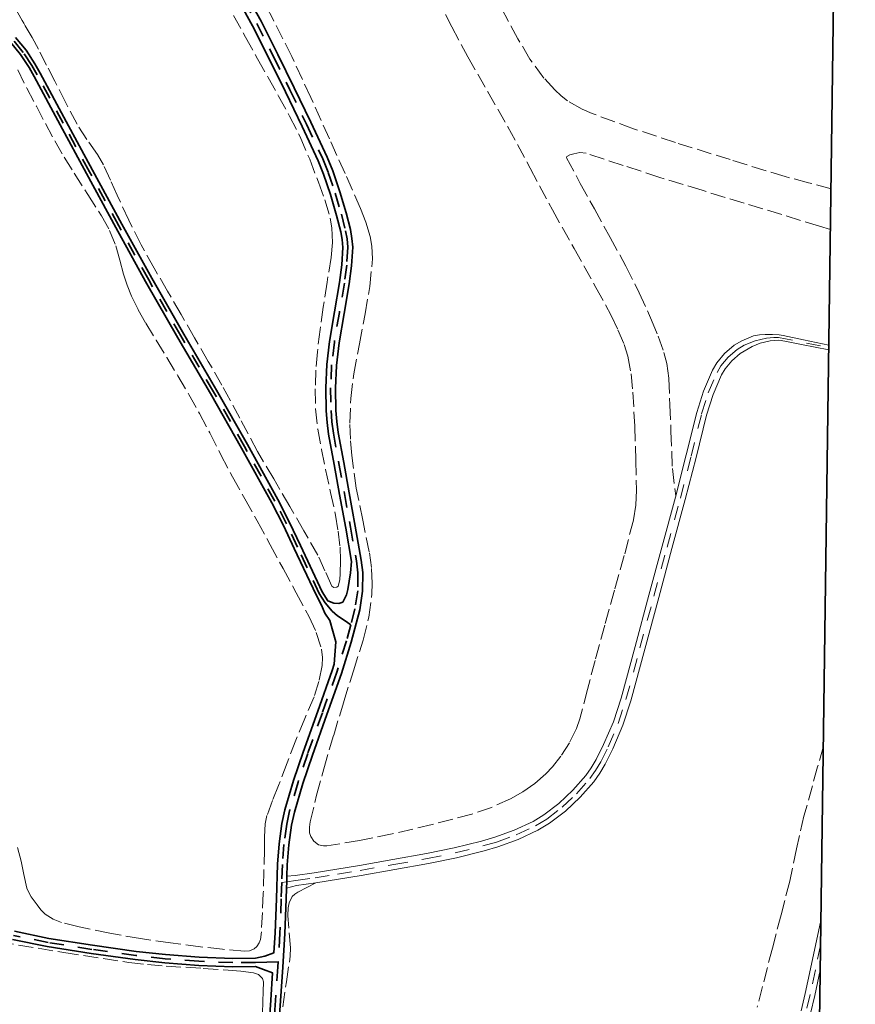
# Model space of a CAD drawing. Header units: metres. Extents: x 397317 to 400830, y 4588008 to 4590370.
# Tile 86 of 89: x 400536 to 400830, y 4589411 to 4589758. Entities that reach past the tile are written whole.
import ezdxf

# ---------------------------------------------------------------- set-up
doc = ezdxf.new("R2010")
doc.units = ezdxf.units.M
doc.header["$MEASUREMENT"] = 0
doc.linetypes.add('bt5mv20_nopinta', pattern=[10, 5, -5])
doc.linetypes.add('bt5mv20_tlin1', pattern=[7, 5.25, -1.75])
for name, color, linetype, lineweight in [('PAR01_LN', 7, 'Continuous', 15), ('VIA01_LN', 7, 'Continuous', 15), ('VIA04_LN', 7, 'Continuous', 15), ('VIA16_LN', 7, 'Continuous', 15), ('VIA19_LN', 7, 'Continuous', 15), ('VIR01_LN', 7, 'Continuous', 15)]:
    doc.layers.add(name, color=color, linetype=linetype, lineweight=lineweight)

msp = doc.modelspace()

# ---------------------------------------------------------------- linework, layer by layer
at = {"layer": 'PAR01_LN', "color": 3, "linetype": 'bt5mv20_tlin1', "lineweight": 15}
for points in [[(400631.9, 4589744.56, 211.58), (400624.71, 4589758.83, 211.56), (400617.04, 4589772.86, 211.57), (400612.66, 4589780.35, 211.6), (400608, 4589787.75, 211.66), (400605.57, 4589791.17, 211.7), (400603.14, 4589794.37, 211.87), (400603.11, 4589794.37, 211.92), (400601.94, 4589795.78, 213.22), (400601.3, 4589796.6, 213.7), (400600.96, 4589796.91, 213.8)], [(400611.37, 4589759, 212.8), (400615.63, 4589751.38, 212.77), (400619.89, 4589743.76, 212.77), (400623.57, 4589737.2, 212.89), (400627.25, 4589730.64, 213.1), (400631.14, 4589723.51, 213.34), (400634.83, 4589716.28, 213.58), (400638.22, 4589708.38, 213.94), (400641.26, 4589700.31, 214.19), (400643.55, 4589694.06, 214.17), (400645.45, 4589687.66, 214.12), (400646.05, 4589684.22, 214.11), (400646.22, 4589679, 214.09), (400645.73, 4589673.81, 214.07), (400644.35, 4589665.02, 213.92), (400642.98, 4589656.23, 213.62), (400641.91, 4589648.4, 213.26), (400640.92, 4589640.55, 212.82), (400640.38, 4589634.05, 212.38), (400640.16, 4589627.54, 211.98), (400640.24, 4589620.39, 211.64), (400641.02, 4589613.24, 211.31), (400642.37, 4589606.1, 210.98), (400643.83, 4589599.02, 210.64), (400645.56, 4589591.01, 210.26), (400647.29, 4589582.99, 209.88), (400648.24, 4589577.35, 209.64), (400648.92, 4589571.68, 209.42), (400649.1, 4589567.05, 209.22), (400649, 4589562.41, 209.02), (400648.81, 4589560.16, 208.81), (400648.23, 4589557.95, 208.63), (400647.81, 4589557.56, 208.62), (400646.77, 4589557.49, 208.62), (400645.97, 4589557.98, 208.63), (400643.59, 4589563.42, 208.72), (400641.11, 4589568.84, 208.8), (400636.18, 4589577.45, 208.89), (400631.22, 4589586.04, 208.99), (400625.53, 4589595.75, 209.25), (400619.86, 4589605.47, 209.54), (400613.6, 4589617.15, 209.77), (400607.32, 4589628.83, 209.95), (400602.49, 4589637.17, 210), (400597.66, 4589645.51, 210.05), (400592.92, 4589653.7, 210.29), (400588.17, 4589661.88, 210.48), (400583.46, 4589670.01, 210.45), (400578.83, 4589678.2, 210.41), (400574.51, 4589686.88, 210.41), (400570.47, 4589695.69, 210.39), (400568.05, 4589701.06, 210.25), (400565.6, 4589706.41, 209.97), (400563.47, 4589710.09, 209.73), (400559.74, 4589715.3, 209.34), (400556.31, 4589720.68, 208.99), (400552.39, 4589728.26, 208.59), (400548.47, 4589735.84, 208.18), (400545.58, 4589741.49, 207.91), (400542.68, 4589747.13, 207.63), (400540.46, 4589751.31, 207.44), (400538.07, 4589755.39, 207.56), (400537.51, 4589756.3, 207.66), (400536.95, 4589757.2, 207.75), (400531.14, 4589767.61, 207.54)], [(400682.89, 4589765.58, 209.65), (400688.32, 4589754.97, 209.65), (400693.9, 4589744.43, 209.65), (400700.95, 4589732.1, 209.8), (400708.03, 4589719.78, 209.96), (400715.86, 4589705.19, 209.91), (400723.67, 4589690.59, 209.91), (400731.32, 4589676.89, 210.09), (400739.03, 4589663.22, 210.27), (400744.33, 4589653.38, 210.4), (400746.77, 4589648.33, 210.46), (400748.99, 4589643.11, 210.53), (400750.29, 4589639.01, 210.59), (400751.39, 4589632.72, 210.7), (400751.97, 4589626.35, 210.8), (400752.72, 4589614.33, 210.9), (400753.08, 4589602.3, 210.91), (400753.29, 4589591.76, 210.87), (400753.03, 4589586.48, 210.84), (400752.18, 4589581.22, 210.8), (400748.99, 4589568.8, 210.66), (400745.6, 4589556.6, 210.52), (400742.15, 4589544.21, 210.46), (400738.7, 4589531.83, 210.41), (400736.02, 4589521.56, 210.17), (400733.36, 4589511.28, 209.93), (400732.17, 4589507.78, 209.93), (400729.71, 4589502.82, 209.97), (400726.62, 4589498.05, 209.97), (400723.74, 4589494.36, 209.97), (400721.4, 4589491.83, 209.93), (400717.54, 4589488.44, 209.87), (400713.22, 4589485.51, 209.8), (400708.88, 4589483.09, 209.73), (400702.25, 4589480.03, 209.6), (400695.35, 4589477.67, 209.49), (400681.35, 4589474.02, 209.55), (400667.27, 4589470.68, 209.69), (400655.77, 4589468.32, 209.5), (400644.25, 4589466.5, 209.37), (400643.07, 4589466.45, 209.38), (400641.35, 4589466.87, 209.41), (400639.72, 4589468.12, 209.44), (400638.59, 4589469.82, 209.46), (400638.18, 4589471.12, 209.47), (400638.1, 4589473.06, 209.49), (400638.42, 4589474.98, 209.5), (400640.64, 4589484.31, 209.55), (400643.14, 4589493.61, 209.59), (400646.66, 4589505.5, 209.65), (400650.22, 4589517.37, 209.72), (400653.63, 4589528.16, 210.03), (400657.07, 4589538.98, 210.41), (400659.05, 4589547.04, 210.44), (400660.11, 4589555.22, 210.48), (400660.23, 4589558.92, 210.57), (400659.92, 4589564.49, 210.74), (400659.19, 4589570.03, 210.88), (400656.87, 4589581.27, 211.01), (400654.57, 4589592.53, 211.15), (400653.04, 4589603.97, 211.39), (400652.56, 4589609.7, 211.52), (400652.36, 4589615.43, 211.64), (400652.69, 4589624.12, 211.8), (400653.76, 4589632.81, 211.95), (400655.72, 4589643.36, 212.07), (400657.74, 4589653.86, 212.1), (400659.35, 4589663.55, 212.05), (400660.33, 4589673.26, 211.99), (400660.13, 4589677.78, 211.99), (400659.51, 4589681.17, 211.99), (400658.01, 4589686.17, 211.99), (400656.08, 4589691.03, 211.98), (400650.68, 4589703.37, 211.86), (400645.18, 4589715.6, 211.73), (400638.58, 4589730.1, 211.64), (400631.9, 4589744.56, 211.58)], [(400821.79, 4589697.98, 199.36), (400813.91, 4589700.09, 199.41), (400805.65, 4589702.25, 199.44), (400786.31, 4589708.25, 199.57), (400766.97, 4589714.24, 199.7), (400752.27, 4589719.15, 200.06), (400737.7, 4589724.49, 200.38), (400734.11, 4589726.02, 200.38), (400729.05, 4589728.96, 200.38), (400726.71, 4589730.76, 200.38), (400724.51, 4589732.79, 200.38), (400720.72, 4589736.98, 200.38), (400715.79, 4589743.65, 200.38), (400711.56, 4589750.75, 200.35), (400704.09, 4589764.72, 200.22)], [(400535.41, 4589739.89, 206.81), (400538.57, 4589733.41, 207.27), (400541.96, 4589727.03, 207.74), (400545.16, 4589720.92, 208.04), (400548.45, 4589714.84, 208.33), (400551.81, 4589709.11, 208.65), (400555.28, 4589703.45, 208.97), (400560.11, 4589695.95, 209.35), (400564.95, 4589688.43, 209.66), (400567.72, 4589683.29, 209.72), (400569.92, 4589677.9, 209.64), (400571.33, 4589672.88, 209.44), (400572.68, 4589667.86, 209.07), (400573.98, 4589663.98, 208.47), (400575.49, 4589660.17, 207.93), (400577.84, 4589655.36, 207.7), (400580.47, 4589650.68, 207.48), (400584.2, 4589644.58, 206.97), (400587.92, 4589638.49, 206.63), (400591.83, 4589632.02, 206.58), (400595.68, 4589625.5, 206.53), (400599.4, 4589618.76, 206.47), (400603, 4589611.95, 206.42), (400606.97, 4589604.23, 206.36), (400610.99, 4589596.54, 206.3), (400615.36, 4589588.74, 206.42), (400619.73, 4589580.94, 206.63), (400624.29, 4589572.57, 206.79), (400628.84, 4589564.19, 206.91), (400633.45, 4589555.66, 206.94), (400638.05, 4589547.12, 206.92), (400640.55, 4589541.6, 206.9), (400642.4, 4589535.8, 206.89), (400642.78, 4589532.89, 206.89), (400642.55, 4589529.98, 206.88), (400641.46, 4589524.42, 206.86), (400639.77, 4589518.98, 206.83), (400636.52, 4589511.37, 206.79), (400633.33, 4589503.76, 206.76), (400630.29, 4589495.73, 206.72), (400627.25, 4589487.7, 206.66), (400625.14, 4589482.47, 206.46), (400623.14, 4589477.13, 206.24), (400622.49, 4589474.18, 206.19), (400622.27, 4589469.67, 206.12), (400622.28, 4589465.15, 206.05), (400622.08, 4589457.47, 205.94), (400621.87, 4589449.79, 205.83), (400621.58, 4589442.98, 205.64), (400621.2, 4589436.17, 205.44), (400620.91, 4589433.54, 205.42), (400620.46, 4589432.27, 205.42), (400619.62, 4589431.03, 205.41), (400618.62, 4589430.15, 205.39), (400616.97, 4589429.45, 205.35), (400615.22, 4589429.34, 205.33), (400607.5, 4589430.03, 205.34), (400599.8, 4589430.93, 205.37), (400589.24, 4589432.34, 205.45), (400578.68, 4589433.81, 205.5), (400567.81, 4589435.72, 205.44), (400557, 4589437.98, 205.36), (400550.82, 4589439.52, 205.33), (400547.86, 4589440.7, 205.32), (400545.03, 4589442.36, 205.3), (400543.5, 4589443.89, 205.28), (400542.26, 4589445.65, 205.25), (400540.18, 4589448.51, 205.24), (400539.27, 4589449.99, 205.25), (400538.6, 4589451.59, 205.25), (400537.55, 4589456.34, 205.42), (400536.63, 4589461.1, 205.38), (400535.32, 4589465.88, 204.94)], [(400821.59, 4589683.6, 205.2), (400817.76, 4589684.8, 205.21), (400804.5, 4589688.86, 205.16), (400791.23, 4589692.91, 205.1), (400776.4, 4589697.43, 205.06), (400761.56, 4589701.95, 205.05), (400748.54, 4589706.22, 205.1), (400735.54, 4589710.52, 205.14), (400733.38, 4589710.72, 205.14), (400731.18, 4589710.29, 205.14), (400729.86, 4589709.94, 205.14), (400728.77, 4589709.4, 205.14), (400728.7, 4589708.86, 205.14), (400733.51, 4589699.88, 205.22), (400738.47, 4589690.91, 205.37), (400744.01, 4589680.81, 205.53), (400749.54, 4589670.71, 205.68), (400754.26, 4589661.34, 205.78), (400758.58, 4589651.71, 205.87), (400760.95, 4589646.08, 205.93), (400762.97, 4589640.34, 205.98), (400763.96, 4589636.44, 206.02), (400764.65, 4589631.15, 206.07), (400765.07, 4589621.85, 206.09), (400765.44, 4589612.54, 206.02), (400765.93, 4589599.38, 205.86), (400767.11, 4589589.74, 205.44)], [(400819.1, 4589501.6, 203.59), (400817.08, 4589494.36, 203.52), (400812.25, 4589476.91, 203.33), (400809.66, 4589465.47, 203.17), (400807.25, 4589453.98, 202.85), (400804.21, 4589442.21, 202.36), (400801.14, 4589430.45, 201.85), (400795.79, 4589409.67, 200.6)], [(400628.74, 4589409.72, 203.41), (400630, 4589418.62, 204.19), (400631.37, 4589427.56, 204.68), (400631.47, 4589430.56, 204.71), (400630.46, 4589442, 204.79), (400630.59, 4589444.59, 204.8), (400630.95, 4589446.35, 204.81), (400632.08, 4589448.59, 204.82), (400632.96, 4589449.49, 204.82), (400634.08, 4589450.22, 204.82), (400637.22, 4589451.83, 204.82), (400640.36, 4589453.45, 204.82)], [(400528.78, 4589432.69, 200.66), (400551.6, 4589428.92, 201.16), (400574.5, 4589425.44, 201.66), (400581.06, 4589424.69, 201.91), (400587.62, 4589424.13, 202.32), (400600.75, 4589423.29, 203.2), (400609.51, 4589422.68, 203.52), (400613.96, 4589422.3, 203.57), (400618.41, 4589421.8, 203.6), (400620.23, 4589421.1, 203.61), (400621.61, 4589419.7, 203.62), (400621.91, 4589418.55, 203.63), (400621.81, 4589415.11, 203.69), (400621.71, 4589411.68, 203.75), (400621.6, 4589407.42, 203.73)]]:
    msp.add_polyline3d(points, dxfattribs=at)
at = {"layer": 'VIA01_LN', "color": 6, "linetype": 'bt5mv20_nopinta', "lineweight": 35}
for points in [[(400615.05, 4589764.37, 213.56), (400619.58, 4589756.17, 213.68), (400625.45, 4589744.52, 213.45), (400631.23, 4589732.83, 213.19), (400637.09, 4589720.7, 213.2), (400642.79, 4589708.47, 213.47), (400644.74, 4589703.72, 213.59), (400647.17, 4589696.43, 213.77), (400649.37, 4589688.98, 213.95), (400650.87, 4589683.2, 214.04), (400651.39, 4589680.28, 214.08), (400651.65, 4589677.35, 214.12), (400651.25, 4589671.05, 214.31), (400650.44, 4589664.75, 214.47), (400648.67, 4589654.37, 214.25), (400646.89, 4589643.97, 213.54), (400645.94, 4589635.9, 212.93), (400645.59, 4589627.8, 212.34), (400645.73, 4589619.8, 211.83), (400646.02, 4589615.81, 211.59), (400646.57, 4589611.82, 211.35), (400648.5, 4589601.19, 210.74), (400650.45, 4589590.57, 210.13), (400652.58, 4589578.76, 209.56), (400654.65, 4589566.93, 209.14), (400655.16, 4589562.71, 209.05), (400655.12, 4589556.31, 208.98), (400654.16, 4589549.98, 208.85), (400652.67, 4589544.35, 208.64)], [(400652.67, 4589544.35, 208.64), (400650.35, 4589545.95, 208.63), (400648.03, 4589547.55, 208.6), (400646.08, 4589549.2, 208.55), (400643.61, 4589552.15, 208.4), (400641.58, 4589555.44, 208.34), (400633.86, 4589571.75, 208.64), (400630.06, 4589579.92, 208.81), (400625.95, 4589587.93, 208.95), (400615.22, 4589607.23, 209.23), (400604.32, 4589626.44, 209.49), (400592.89, 4589646.11, 209.74), (400581.51, 4589665.85, 209.96), (400571, 4589684.9, 209.76), (400560.63, 4589703.99, 209.1), (400551.43, 4589721.05, 207.77), (400542.25, 4589738.11, 206.48), (400540.41, 4589741.36, 206.39), (400537.35, 4589746.04, 206.55), (400533.78, 4589750.44, 206.61)], [(400652.67, 4589544.35, 208.64), (400651.19, 4589538.75, 208.43), (400647.74, 4589527.71, 207.99), (400642.67, 4589513.32, 207.49), (400637.52, 4589498.96, 207), (400634.12, 4589488.94, 206.58), (400631.14, 4589478.76, 206.07), (400630.15, 4589474.08, 205.8), (400629.14, 4589467.01, 205.34), (400628.58, 4589459.88, 204.94), (400628.38, 4589453.57, 204.76), (400628.19, 4589447.79, 204.59), (400627.73, 4589435.71, 204.31), (400627.12, 4589425.61, 203.87)], [(400627.12, 4589425.61, 203.87), (400623.1, 4589425.5, 203.87), (400619.09, 4589425.39, 203.87), (400611.14, 4589425.35, 203.78), (400599.23, 4589425.85, 203.38), (400587.33, 4589426.73, 202.87), (400576.97, 4589427.85, 202.4), (400561.51, 4589430, 201.65), (400546.06, 4589432.44, 200.9), (400533.87, 4589434.95, 200.45)], [(400627.12, 4589425.61, 203.87), (400627.01, 4589423.87, 203.79), (400626.19, 4589412.03, 203.27), (400624.58, 4589388.76, 202.6)]]:
    msp.add_polyline3d(points, dxfattribs=at)
at = {"layer": 'VIA04_LN', "color": 1, "linetype": 'Continuous', "lineweight": 35}
for points in [[(400613.56, 4589763.5, 213.56), (400618.05, 4589755.36, 213.68), (400623.91, 4589743.75, 213.45), (400629.68, 4589732.07, 213.19), (400635.53, 4589719.96, 213.2), (400641.21, 4589707.78, 213.47), (400643.12, 4589703.12, 213.59), (400645.53, 4589695.91, 213.77), (400647.71, 4589688.52, 213.95), (400649.18, 4589682.83, 214.04), (400649.68, 4589680.05, 214.08), (400649.92, 4589677.33, 214.12), (400649.53, 4589671.21, 214.31), (400648.73, 4589665.01, 214.47), (400646.97, 4589654.66, 214.25), (400645.18, 4589644.22, 213.54), (400644.22, 4589636.04, 212.93), (400643.86, 4589627.82, 212.34), (400644, 4589619.73, 211.83), (400644.31, 4589615.63, 211.59), (400644.87, 4589611.55, 211.35), (400646.81, 4589600.88, 210.74), (400648.75, 4589590.26, 210.13), (400650.88, 4589578.46, 209.56), (400652.94, 4589566.68, 209.14), (400652.56, 4589562.64, 209.05), (400651.69, 4589556.8, 208.98), (400651.16, 4589554.88, 208.95), (400649.86, 4589552.38, 208.63)], [(400626.3, 4589388.64, 202.6), (400627.91, 4589411.91, 203.27), (400628.73, 4589423.75, 203.79), (400629.45, 4589435.62, 204.31), (400629.92, 4589447.73, 204.59), (400630.05, 4589451.63, 204.71), (400630.12, 4589453.81, 204.77), (400630.18, 4589455.83, 204.83), (400630.3, 4589459.78, 204.94), (400630.86, 4589466.82, 205.34), (400631.85, 4589473.78, 205.8), (400632.82, 4589478.34, 206.07), (400635.77, 4589488.42, 206.58), (400639.15, 4589498.39, 207), (400644.29, 4589512.75, 207.49), (400649.38, 4589527.17, 207.99), (400652.85, 4589538.28, 208.43), (400655.85, 4589549.63, 208.85), (400656.85, 4589556.18, 208.98), (400656.88, 4589562.81, 209.05), (400656.36, 4589567.18, 209.14), (400654.28, 4589579.06, 209.56), (400652.15, 4589590.88, 210.13), (400650.2, 4589601.5, 210.74), (400648.27, 4589612.09, 211.35), (400647.74, 4589615.99, 211.59), (400647.45, 4589619.88, 211.83), (400647.32, 4589627.78, 212.34), (400647.66, 4589635.76, 212.93), (400648.6, 4589643.72, 213.54), (400650.38, 4589654.08, 214.25), (400652.15, 4589664.49, 214.47), (400652.97, 4589670.88, 214.31), (400653.38, 4589677.37, 214.12), (400653.1, 4589680.51, 214.08), (400652.56, 4589683.57, 214.04), (400651.03, 4589689.44, 213.95), (400648.82, 4589696.95, 213.77), (400646.36, 4589704.33, 213.59), (400644.37, 4589709.16, 213.47), (400638.65, 4589721.44, 213.2), (400632.78, 4589733.59, 213.19), (400627, 4589745.3, 213.45), (400621.11, 4589756.98, 213.68), (400616.54, 4589765.25, 213.56)], [(400532.9, 4589749.6, 206.61), (400536.37, 4589745.32, 206.55), (400539.38, 4589740.72, 206.39), (400541.19, 4589737.52, 206.48), (400550.36, 4589720.48, 207.77), (400559.56, 4589703.41, 209.1), (400569.93, 4589684.31, 209.76), (400580.45, 4589665.25, 209.96), (400591.83, 4589645.51, 209.74), (400603.27, 4589625.83, 209.49), (400614.16, 4589606.64, 209.23), (400624.88, 4589587.36, 208.95), (400628.97, 4589579.38, 208.81), (400632.76, 4589571.23, 208.64), (400640.51, 4589554.86, 208.34), (400642.33, 4589551.3, 208.4), (400643.54, 4589548.48, 208.55), (400645.29, 4589545.9, 208.6), (400647.38, 4589538.4, 208.63), (400646.79, 4589530.47, 208.08), (400646.1, 4589528.25, 207.99), (400641.04, 4589513.9, 207.49), (400635.89, 4589499.53, 207), (400632.47, 4589489.46, 206.58), (400629.46, 4589479.18, 206.07), (400628.45, 4589474.38, 205.8), (400627.42, 4589467.2, 205.34), (400626.86, 4589459.98, 204.94), (400626.47, 4589447.85, 204.59), (400626.01, 4589435.8, 204.31), (400625.57, 4589428.74, 204), (400622.47, 4589427.62, 203.87), (400619.07, 4589426.86, 203.87), (400611.17, 4589426.82, 203.78), (400599.32, 4589427.31, 203.38), (400587.46, 4589428.19, 202.87), (400577.15, 4589429.3, 202.4), (400561.72, 4589431.45, 201.65), (400546.32, 4589433.89, 200.9), (400534.21, 4589436.38, 200.45)], [(400649.86, 4589552.38, 208.63), (400648.42, 4589551.85, 208.6), (400646.74, 4589551.97, 208.55), (400644.59, 4589552.86, 208.4), (400642.65, 4589556.02, 208.34), (400634.96, 4589572.26, 208.64), (400631.15, 4589580.45, 208.81), (400627.02, 4589588.5, 208.95), (400616.28, 4589607.83, 209.23), (400605.37, 4589627.05, 209.49), (400593.94, 4589646.72, 209.74), (400582.57, 4589666.45, 209.96), (400572.06, 4589685.48, 209.76), (400561.7, 4589704.57, 209.1), (400552.5, 4589721.63, 207.77), (400543.31, 4589738.7, 206.48), (400541.45, 4589741.99, 206.39), (400538.33, 4589746.76, 206.55), (400534.66, 4589751.28, 206.61)], [(400622.85, 4589388.88, 202.6), (400624.47, 4589412.15, 203.27), (400625.12, 4589421.71, 203.69), (400621.97, 4589422.93, 203.87), (400619.11, 4589423.92, 203.87), (400611.12, 4589423.88, 203.78), (400599.15, 4589424.38, 203.38), (400587.2, 4589425.27, 202.87), (400576.79, 4589426.39, 202.4), (400561.29, 4589428.55, 201.65), (400545.8, 4589430.99, 200.9), (400533.53, 4589433.52, 200.45)]]:
    msp.add_polyline3d(points, dxfattribs=at)
at = {"layer": 'VIA16_LN', "color": 42, "linetype": 'bt5mv20_nopinta', "lineweight": 15}
for points in [[(400628.38, 4589453.57, 204.76), (400630.12, 4589453.81, 204.78), (400633.33, 4589454.26, 204.82), (400640.1, 4589455.21, 204.62), (400648.06, 4589456.47, 204.62), (400656, 4589457.82, 204.71), (400667.84, 4589459.89, 204.66), (400679.67, 4589461.99, 204.6), (400689.46, 4589464.05, 204.56), (400699.2, 4589466.44, 204.51), (400703.96, 4589467.82, 204.5), (400710.92, 4589470.38, 204.49), (400717.74, 4589473.52, 204.48), (400721.67, 4589475.9, 204.48), (400727.1, 4589480.09, 204.5), (400732.18, 4589484.86, 204.53), (400736.82, 4589490.16, 204.68), (400738.87, 4589493.01, 204.78), (400740.7, 4589496.05, 204.84), (400743.35, 4589501.4, 204.87), (400746.84, 4589509.59, 204.83), (400749.59, 4589518.04, 204.83), (400754.49, 4589536.22, 205.03), (400759.4, 4589554.39, 205.23), (400764.07, 4589571.66, 205.34), (400768.74, 4589588.93, 205.44), (400772.53, 4589603.78, 205.58), (400776.23, 4589618.66, 205.73), (400778.57, 4589626.06, 205.81), (400781.66, 4589633.27, 205.88), (400783.02, 4589635.59, 205.86), (400785.56, 4589638.66, 205.74), (400788.76, 4589641.37, 205.63), (400791.23, 4589642.83, 205.6), (400795.08, 4589644.45, 205.61), (400799.09, 4589645.32, 205.6), (400801.69, 4589645.56, 205.53), (400803.34, 4589645.57, 205.49), (400821.02, 4589642.06, 206.19)], [(400818.13, 4589431.45, 192.57), (400816.27, 4589422.79, 192.56), (400814.41, 4589414.14, 192.5), (400812.93, 4589407.89, 192.32)]]:
    msp.add_polyline3d(points, dxfattribs=at)
at = {"layer": 'VIA19_LN', "color": 7, "linetype": 'Continuous', "lineweight": 15}
for points in [[(400821.01, 4589641.21, 206.19), (400811.42, 4589643.09, 205.81), (400806.15, 4589644.14, 205.64), (400804.21, 4589644.52, 205.54), (400803.15, 4589644.62, 205.49), (400800.35, 4589644.46, 205.6), (400796.86, 4589643.63, 205.61), (400794.01, 4589642.43, 205.6), (400789.8, 4589639.91, 205.63), (400786.83, 4589637.4, 205.74), (400784.48, 4589634.56, 205.86), (400783.25, 4589632.47, 205.88), (400780.24, 4589625.44, 205.81), (400777.94, 4589618.18, 205.73), (400774.26, 4589603.35, 205.58), (400770.46, 4589588.48, 205.44), (400765.79, 4589571.2, 205.34), (400761.12, 4589553.93, 205.23), (400756.21, 4589535.75, 205.03), (400751.3, 4589517.53, 204.83), (400748.51, 4589508.97, 204.83), (400744.96, 4589500.65, 204.87), (400742.26, 4589495.2, 204.84), (400740.36, 4589492.03, 204.78), (400738.22, 4589489.05, 204.68), (400733.46, 4589483.62, 204.53), (400728.26, 4589478.74, 204.5), (400722.68, 4589474.43, 204.48), (400718.58, 4589471.95, 204.48), (400711.6, 4589468.73, 204.49), (400704.51, 4589466.13, 204.5), (400699.66, 4589464.72, 204.51), (400689.86, 4589462.31, 204.56), (400680.01, 4589460.24, 204.6), (400668.15, 4589458.14, 204.66), (400656.3, 4589456.07, 204.71), (400648.34, 4589454.71, 204.62), (400640.36, 4589453.45, 204.62), (400633.57, 4589452.5, 204.82), (400630.05, 4589451.63, 204.71)], [(400821.03, 4589642.92, 206.19), (400812.08, 4589644.77, 205.83), (400804.92, 4589646.25, 205.54), (400803.53, 4589646.52, 205.49), (400801.18, 4589646.69, 205.54), (400798.63, 4589646.68, 205.6), (400796.57, 4589646.56, 205.6), (400794.54, 4589646.16, 205.61), (400790.42, 4589644.42, 205.6), (400787.72, 4589642.83, 205.63), (400784.29, 4589639.91, 205.74), (400781.56, 4589636.61, 205.86), (400780.07, 4589634.07, 205.88), (400776.9, 4589626.68, 205.81), (400774.52, 4589619.14, 205.73), (400770.8, 4589604.22, 205.58), (400767.02, 4589589.38, 205.44), (400762.35, 4589572.12, 205.34), (400757.68, 4589554.85, 205.23), (400752.78, 4589536.68, 205.03), (400747.88, 4589518.55, 204.83), (400745.17, 4589510.22, 204.83), (400741.73, 4589502.14, 204.87), (400739.14, 4589496.9, 204.84), (400737.38, 4589493.99, 204.78), (400735.43, 4589491.26, 204.68), (400730.9, 4589486.1, 204.53), (400725.94, 4589481.45, 204.5), (400720.66, 4589477.37, 204.48), (400716.9, 4589475.09, 204.48), (400710.24, 4589472.02, 204.49), (400703.4, 4589469.51, 204.5), (400698.74, 4589468.16, 204.51), (400689.07, 4589465.79, 204.56), (400679.33, 4589463.74, 204.6), (400667.53, 4589461.64, 204.66), (400655.7, 4589459.57, 204.71), (400647.77, 4589458.22, 204.62), (400639.84, 4589456.97, 204.62), (400633.08, 4589456.03, 204.82), (400630.18, 4589455.83, 204.83)], [(400818.25, 4589440.23, 192.88), (400814.58, 4589423.16, 192.56), (400812.72, 4589414.52, 192.5), (400811.25, 4589408.34, 192.32)], [(400814.6, 4589407.44, 192.32), (400816.1, 4589413.76, 192.5), (400818.01, 4589422.66, 192.27)]]:
    msp.add_polyline3d(points, dxfattribs=at)
at = {"layer": 'VIR01_LN', "color": 7, "linetype": 'Continuous', "lineweight": 35, "flags": 128}
msp.add_lwpolyline([(397350.28, 4590369.96), (400830.34, 4590321.33), (400798.6, 4588008.28), (397317.41, 4588056.91)], close=True, dxfattribs=at)

doc.saveas('drawing.dxf')
